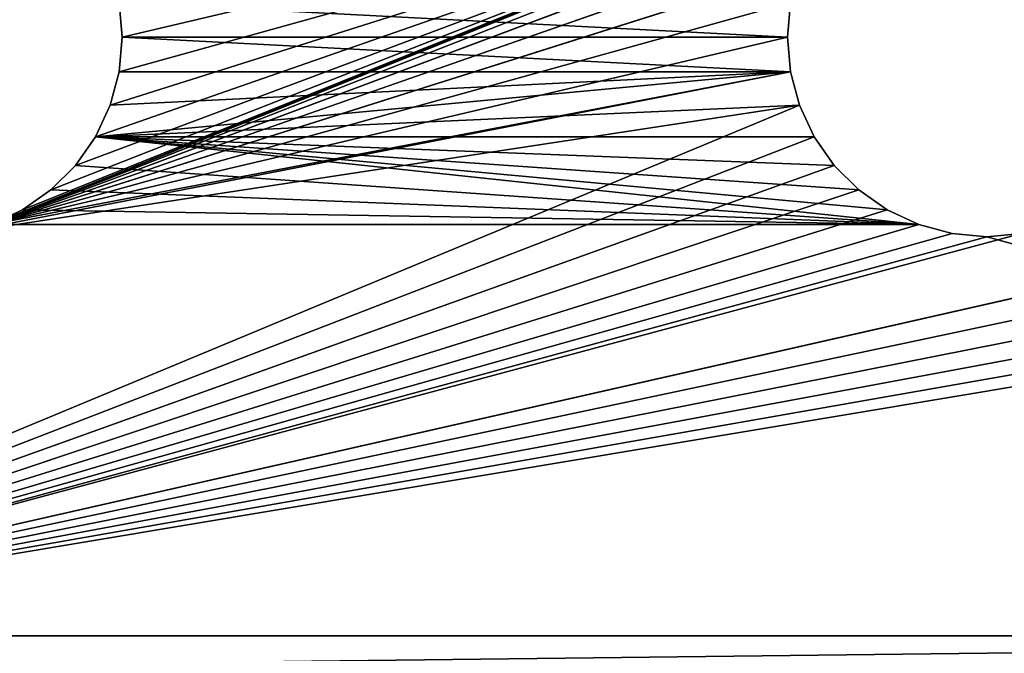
# Model space of a CAD drawing. Extents: x 0 to 22.2, y -49.5 to 1.2.
# Tile 13 of 23: x 3.7 to 11.1, y -12.1 to -7.4. Entities that reach past the tile are written whole.
import ezdxf

# ---------------------------------------------------------------- set-up
doc = ezdxf.new("R2010")
doc.units = 0
doc.header["$LTSCALE"] = 2.54
doc.layers.get('0').update_dxf_attribs({"color": 13, "linetype": 'CONTINUOUS'})

# ---------------------------------------------------------------- blocks, each defined once
blk = doc.blocks.new('GRUPA0_1')
at = {"color": 0}
for p, q in [((10.487, -6.0905, 68.5), (3.513, -8.9095, 68.5)), ((10.487, -6.0905, 68.5), (3.513, -8.9095, 68.5)), ((10.487, -6.0905, 68.5), (3.75, -8.799, 68.5)), ((10.487, -6.0905, 68.5), (3.75, -8.799, 68.5)), ((10.487, -6.0905, 68.5), (3.9642, -8.6491, 68.5)), ((10.487, -6.0905, 68.5), (3.9642, -8.6491, 68.5)), ((4.1491, -8.4642, 68.5), (10.487, -6.0905, 68.5)), ((4.1491, -8.4642, 68.5), (10.487, -6.0905, 68.5)), ((4.299, -8.25, 68.5), (10.487, -6.0905, 68.5)), ((4.299, -8.25, 68.5), (10.487, -6.0905, 68.5)), ((4.4095, -8.013, 68.5), (10.487, -6.0905, 68.5)), ((4.4095, -8.013, 68.5), (10.487, -6.0905, 68.5)), ((4.4772, -7.7605, 68.5), (10.487, -6.0905, 68.5)), ((4.4772, -7.7605, 68.5), (10.487, -6.0905, 68.5)), ((4.5, -7.5, 68.5), (10.487, -6.0905, 68.5)), ((4.5, -7.5, 68.5), (10.487, -6.0905, 68.5)), ((10.25, -6.201, 68.5), (3.513, -8.9095, 68.5)), ((10.25, -6.201, 68.5), (3.513, -8.9095, 68.5)), ((3.513, -8.9095, 68.5), (10.0358, -6.3509, 68.5)), ((3.513, -8.9095, 68.5), (10.0358, -6.3509, 68.5)), ((9.8509, -6.5358, 68.5), (3.513, -8.9095, 68.5)), ((9.8509, -6.5358, 68.5), (3.513, -8.9095, 68.5)), ((9.701, -6.75, 68.5), (3.513, -8.9095, 68.5)), ((9.701, -6.75, 68.5), (3.513, -8.9095, 68.5)), ((9.5905, -6.987, 68.5), (3.513, -8.9095, 68.5)), ((9.5905, -6.987, 68.5), (3.513, -8.9095, 68.5)), ((9.5228, -7.2395, 68.5), (3.513, -8.9095, 68.5)), ((9.5228, -7.2395, 68.5), (3.513, -8.9095, 68.5)), ((4.5, -7.5, 70), (4.4772, -7.2395, 68.5)), ((4.4772, -7.2395, 68.5), (4.5, -7.5, 68.5)), ((4.5, -7.5, 70), (4.4772, -7.2395, 68.5)), ((4.5, -7.5, 70), (4.4772, -7.2395, 70)), ((4.4772, -7.2395, 68.5), (4.5, -7.5, 68.5)), ((9.5, -7.5, 70), (4.4772, -7.2395, 70)), ((4.5, -7.5, 70), (4.4772, -7.2395, 70)), ((9.5, -7.5, 70), (4.4772, -7.2395, 70)), ((9.5228, -7.2395, 68.5), (9.5, -7.5, 68.5)), ((9.5, -7.5, 70), (9.5228, -7.2395, 70)), ((9.5228, -7.2395, 70), (9.5, -7.5, 68.5)), ((9.5228, -7.2395, 68.5), (9.5, -7.5, 68.5)), ((9.5228, -7.2395, 70), (9.5, -7.5, 68.5)), ((9.5, -7.5, 70), (9.5228, -7.2395, 70)), ((9.5, -7.5, 68.5), (3.513, -8.9095, 68.5)), ((9.5, -7.5, 68.5), (3.513, -8.9095, 68.5)), ((4.4772, -7.7605, 70), (4.5, -7.5, 68.5)), ((4.5, -7.5, 68.5), (4.4772, -7.7605, 68.5)), ((4.4772, -7.7605, 70), (4.5, -7.5, 68.5)), ((4.4772, -7.7605, 70), (4.5, -7.5, 70)), ((4.5, -7.5, 68.5), (4.4772, -7.7605, 68.5)), ((4.4772, -7.7605, 70), (4.5, -7.5, 70)), ((4.5, -7.5, 70), (4.5, -7.5, 68.5)), ((4.5, -7.5, 70), (4.5, -7.5, 68.5)), ((9.5228, -7.7605, 70), (4.5, -7.5, 70)), ((9.5228, -7.7605, 70), (4.5, -7.5, 70)), ((9.5, -7.5, 70), (4.5, -7.5, 70)), ((9.5, -7.5, 70), (4.5, -7.5, 70)), ((9.5, -7.5, 68.5), (9.5228, -7.7605, 68.5)), ((9.5228, -7.7605, 70), (9.5, -7.5, 70)), ((9.5, -7.5, 70), (9.5, -7.5, 68.5)), ((9.5, -7.5, 70), (9.5, -7.5, 68.5)), ((9.5, -7.5, 70), (9.5228, -7.7605, 68.5)), ((9.5, -7.5, 68.5), (9.5228, -7.7605, 68.5)), ((9.5, -7.5, 70), (9.5228, -7.7605, 68.5)), ((9.5228, -7.7605, 70), (9.5, -7.5, 70)), ((9.5228, -7.7605, 68.5), (3.2605, -8.9772, 68.5)), ((9.5228, -7.7605, 68.5), (3.2605, -8.9772, 68.5)), ((9.5228, -7.7605, 68.5), (3.513, -8.9095, 68.5)), ((9.5228, -7.7605, 68.5), (3.513, -8.9095, 68.5)), ((9.5228, -7.7605, 70), (4.299, -8.25, 70)), ((9.5228, -7.7605, 70), (4.299, -8.25, 70)), ((4.4095, -8.013, 70), (4.4772, -7.7605, 68.5)), ((4.4772, -7.7605, 68.5), (4.4095, -8.013, 68.5)), ((4.4095, -8.013, 70), (4.4772, -7.7605, 68.5)), ((4.4095, -8.013, 70), (4.4772, -7.7605, 70)), ((4.4772, -7.7605, 68.5), (4.4095, -8.013, 68.5)), ((9.5228, -7.7605, 70), (4.4095, -8.013, 70)), ((9.5228, -7.7605, 70), (4.4095, -8.013, 70)), ((4.4095, -8.013, 70), (4.4772, -7.7605, 70)), ((4.4772, -7.7605, 70), (4.4772, -7.7605, 68.5)), ((4.4772, -7.7605, 70), (4.4772, -7.7605, 68.5)), ((9.5228, -7.7605, 70), (4.4772, -7.7605, 70)), ((9.5228, -7.7605, 70), (4.4772, -7.7605, 70)), ((9.5228, -7.7605, 68.5), (9.5905, -8.013, 68.5)), ((9.5905, -8.013, 70), (9.5228, -7.7605, 70)), ((9.5228, -7.7605, 70), (9.5228, -7.7605, 68.5)), ((9.5228, -7.7605, 70), (9.5228, -7.7605, 68.5)), ((9.5228, -7.7605, 70), (9.5905, -8.013, 68.5)), ((9.5228, -7.7605, 68.5), (9.5905, -8.013, 68.5)), ((9.5228, -7.7605, 70), (9.5905, -8.013, 68.5)), ((9.5905, -8.013, 70), (9.5228, -7.7605, 70)), ((0, -12, 68.5), (17.5905, -8.013, 68.5)), ((0, -12, 68.5), (17.5905, -8.013, 68.5)), ((9.5905, -8.013, 68.5), (0, -12, 68.5)), ((9.5905, -8.013, 68.5), (0, -12, 68.5)), ((9.5905, -8.013, 68.5), (3.2605, -8.9772, 68.5)), ((9.5905, -8.013, 68.5), (3.2605, -8.9772, 68.5)), ((4.299, -8.25, 70), (4.4095, -8.013, 68.5)), ((4.4095, -8.013, 68.5), (4.299, -8.25, 68.5)), ((4.299, -8.25, 70), (4.4095, -8.013, 68.5)), ((4.299, -8.25, 70), (4.4095, -8.013, 70)), ((4.4095, -8.013, 68.5), (4.299, -8.25, 68.5)), ((9.5905, -8.013, 70), (4.299, -8.25, 70)), ((9.5905, -8.013, 70), (4.299, -8.25, 70)), ((4.299, -8.25, 70), (4.4095, -8.013, 70)), ((4.4095, -8.013, 70), (4.4095, -8.013, 68.5)), ((4.4095, -8.013, 70), (4.4095, -8.013, 68.5)), ((9.5905, -8.013, 68.5), (9.701, -8.25, 68.5)), ((9.701, -8.25, 70), (9.5905, -8.013, 70)), ((9.5905, -8.013, 70), (9.5905, -8.013, 68.5)), ((9.5905, -8.013, 70), (9.5905, -8.013, 68.5)), ((9.5905, -8.013, 70), (9.701, -8.25, 68.5)), ((9.5905, -8.013, 68.5), (9.701, -8.25, 68.5)), ((9.5905, -8.013, 70), (9.701, -8.25, 68.5)), ((9.701, -8.25, 70), (9.5905, -8.013, 70)), ((17.701, -8.25, 68.5), (0, -12, 68.5)), ((17.701, -8.25, 68.5), (0, -12, 68.5)), ((9.701, -8.25, 68.5), (0, -12, 68.5)), ((9.701, -8.25, 68.5), (0, -12, 68.5)), ((4.1491, -8.4642, 70), (4.299, -8.25, 68.5)), ((4.299, -8.25, 68.5), (4.1491, -8.4642, 68.5)), ((4.1491, -8.4642, 70), (4.299, -8.25, 68.5)), ((4.1491, -8.4642, 70), (4.299, -8.25, 70)), ((4.299, -8.25, 68.5), (4.1491, -8.4642, 68.5)), ((4.1491, -8.4642, 70), (4.299, -8.25, 70)), ((4.299, -8.25, 70), (4.299, -8.25, 68.5)), ((4.299, -8.25, 70), (4.299, -8.25, 68.5)), ((10.25, -8.799, 70), (4.299, -8.25, 70)), ((4.299, -8.25, 70), (10.487, -8.9095, 70)), ((4.299, -8.25, 70), (10.487, -8.9095, 70)), ((10.0358, -8.6491, 70), (4.299, -8.25, 70)), ((10.25, -8.799, 70), (4.299, -8.25, 70)), ((10.0358, -8.6491, 70), (4.299, -8.25, 70)), ((9.8509, -8.4642, 70), (4.299, -8.25, 70)), ((9.8509, -8.4642, 70), (4.299, -8.25, 70)), ((9.701, -8.25, 70), (4.299, -8.25, 70)), ((9.701, -8.25, 70), (4.299, -8.25, 70)), ((9.701, -8.25, 68.5), (9.8509, -8.4642, 68.5)), ((9.8509, -8.4642, 70), (9.701, -8.25, 70)), ((9.701, -8.25, 70), (9.701, -8.25, 68.5)), ((9.701, -8.25, 70), (9.701, -8.25, 68.5)), ((9.701, -8.25, 70), (9.8509, -8.4642, 68.5)), ((9.701, -8.25, 68.5), (9.8509, -8.4642, 68.5)), ((9.701, -8.25, 70), (9.8509, -8.4642, 68.5)), ((9.8509, -8.4642, 70), (9.701, -8.25, 70)), ((0, -12, 68.5), (9.8509, -8.4642, 68.5)), ((17.8509, -8.4642, 68.5), (0, -12, 68.5)), ((17.8509, -8.4642, 68.5), (0, -12, 68.5)), ((0, -12, 68.5), (9.8509, -8.4642, 68.5)), ((3.9642, -8.6491, 70), (4.1491, -8.4642, 68.5)), ((4.1491, -8.4642, 68.5), (3.9642, -8.6491, 68.5)), ((3.9642, -8.6491, 70), (4.1491, -8.4642, 68.5)), ((3.9642, -8.6491, 70), (4.1491, -8.4642, 70)), ((4.1491, -8.4642, 68.5), (3.9642, -8.6491, 68.5)), ((3.9642, -8.6491, 70), (4.1491, -8.4642, 70)), ((4.1491, -8.4642, 70), (4.1491, -8.4642, 68.5)), ((4.1491, -8.4642, 70), (4.1491, -8.4642, 68.5)), ((4.1491, -8.4642, 70), (10.487, -8.9095, 70)), ((4.1491, -8.4642, 70), (10.487, -8.9095, 70)), ((9.8509, -8.4642, 68.5), (10.0358, -8.6491, 68.5)), ((10.0358, -8.6491, 70), (9.8509, -8.4642, 70)), ((9.8509, -8.4642, 70), (9.8509, -8.4642, 68.5)), ((9.8509, -8.4642, 70), (9.8509, -8.4642, 68.5)), ((9.8509, -8.4642, 70), (10.0358, -8.6491, 68.5)), ((9.8509, -8.4642, 68.5), (10.0358, -8.6491, 68.5)), ((9.8509, -8.4642, 70), (10.0358, -8.6491, 68.5)), ((10.0358, -8.6491, 70), (9.8509, -8.4642, 70)), ((10.0358, -8.6491, 68.5), (0, -12, 68.5)), ((10.0358, -8.6491, 68.5), (0, -12, 68.5)), ((18.0358, -8.6491, 68.5), (0, -12, 68.5)), ((18.0358, -8.6491, 68.5), (0, -12, 68.5)), ((3.75, -8.799, 70), (3.9642, -8.6491, 68.5)), ((3.9642, -8.6491, 68.5), (3.75, -8.799, 68.5)), ((3.75, -8.799, 70), (3.9642, -8.6491, 68.5)), ((3.75, -8.799, 70), (3.9642, -8.6491, 70)), ((3.9642, -8.6491, 68.5), (3.75, -8.799, 68.5)), ((3.75, -8.799, 70), (3.9642, -8.6491, 70)), ((3.9642, -8.6491, 70), (3.9642, -8.6491, 68.5)), ((3.9642, -8.6491, 70), (3.9642, -8.6491, 68.5)), ((10.487, -8.9095, 70), (3.9642, -8.6491, 70)), ((10.487, -8.9095, 70), (3.9642, -8.6491, 70)), ((10.0358, -8.6491, 68.5), (10.25, -8.799, 68.5)), ((10.25, -8.799, 70), (10.0358, -8.6491, 70)), ((10.0358, -8.6491, 70), (10.0358, -8.6491, 68.5)), ((10.0358, -8.6491, 70), (10.0358, -8.6491, 68.5)), ((10.0358, -8.6491, 70), (10.25, -8.799, 68.5)), ((10.0358, -8.6491, 68.5), (10.25, -8.799, 68.5)), ((10.0358, -8.6491, 70), (10.25, -8.799, 68.5)), ((10.25, -8.799, 70), (10.0358, -8.6491, 70)), ((10.25, -8.799, 68.5), (0, -12, 68.5)), ((10.25, -8.799, 68.5), (0, -12, 68.5)), ((18.25, -8.799, 68.5), (0, -12, 68.5)), ((18.25, -8.799, 68.5), (0, -12, 68.5)), ((3.513, -8.9095, 70), (3.75, -8.799, 68.5)), ((3.75, -8.799, 68.5), (3.513, -8.9095, 68.5)), ((3.513, -8.9095, 70), (3.75, -8.799, 68.5)), ((3.513, -8.9095, 70), (3.75, -8.799, 70)), ((3.75, -8.799, 68.5), (3.513, -8.9095, 68.5)), ((3.513, -8.9095, 70), (3.75, -8.799, 70)), ((3.75, -8.799, 70), (3.75, -8.799, 68.5)), ((3.75, -8.799, 70), (3.75, -8.799, 68.5)), ((3.75, -8.799, 70), (10.487, -8.9095, 70)), ((3.75, -8.799, 70), (10.487, -8.9095, 70)), ((10.25, -8.799, 68.5), (10.487, -8.9095, 68.5)), ((10.487, -8.9095, 70), (10.25, -8.799, 70)), ((10.25, -8.799, 70), (10.25, -8.799, 68.5)), ((10.25, -8.799, 70), (10.25, -8.799, 68.5)), ((10.25, -8.799, 70), (10.487, -8.9095, 68.5)), ((10.25, -8.799, 68.5), (10.487, -8.9095, 68.5)), ((10.25, -8.799, 70), (10.487, -8.9095, 68.5)), ((10.487, -8.9095, 70), (10.25, -8.799, 70)), ((10.487, -8.9095, 68.5), (0, -12, 68.5)), ((10.487, -8.9095, 68.5), (0, -12, 68.5)), ((18.487, -8.9095, 68.5), (0, -12, 68.5)), ((18.487, -8.9095, 68.5), (0, -12, 68.5)), ((0, -12, 70), (10.487, -8.9095, 70)), ((0, -12, 70), (10.487, -8.9095, 70)), ((3.513, -8.9095, 70), (10.487, -8.9095, 70)), ((3.513, -8.9095, 70), (10.487, -8.9095, 70)), ((10.487, -8.9095, 68.5), (10.7395, -8.9772, 68.5)), ((10.7395, -8.9772, 70), (10.487, -8.9095, 70)), ((10.487, -8.9095, 70), (10.487, -8.9095, 68.5)), ((10.487, -8.9095, 70), (10.487, -8.9095, 68.5)), ((10.487, -8.9095, 70), (10.7395, -8.9772, 68.5)), ((10.487, -8.9095, 68.5), (10.7395, -8.9772, 68.5)), ((10.487, -8.9095, 70), (10.7395, -8.9772, 68.5)), ((10.7395, -8.9772, 70), (10.487, -8.9095, 70)), ((10.7395, -8.9772, 68.5), (0, -12, 68.5)), ((10.7395, -8.9772, 68.5), (0, -12, 68.5)), ((11.2605, -8.9772, 68.5), (0, -12, 68.5)), ((11.2605, -8.9772, 68.5), (0, -12, 68.5)), ((10.7395, -8.9772, 70), (0, -12, 70)), ((10.7395, -8.9772, 70), (0, -12, 70)), ((11, -9, 68.5), (0, -12, 68.5)), ((11, -9, 68.5), (0, -12, 68.5)), ((11, -9, 70), (0, -12, 70)), ((11, -9, 70), (0, -12, 70)), ((10.7395, -8.9772, 68.5), (11, -9, 68.5)), ((11, -9, 70), (10.7395, -8.9772, 70)), ((10.7395, -8.9772, 70), (10.7395, -8.9772, 68.5)), ((10.7395, -8.9772, 70), (10.7395, -8.9772, 68.5)), ((10.7395, -8.9772, 70), (11, -9, 68.5)), ((10.7395, -8.9772, 68.5), (11, -9, 68.5)), ((10.7395, -8.9772, 70), (11, -9, 68.5)), ((11, -9, 70), (10.7395, -8.9772, 70)), ((11, -9, 70), (11.2605, -8.9772, 68.5)), ((11.2605, -8.9772, 68.5), (11, -9, 68.5)), ((11, -9, 70), (11.2605, -8.9772, 68.5)), ((11, -9, 70), (11.2605, -8.9772, 70)), ((11.2605, -8.9772, 68.5), (11, -9, 68.5)), ((11, -9, 70), (11.2605, -8.9772, 70)), ((11, -9, 68.5), (11, -9, 70)), ((11, -9, 70), (22, -12, 70)), ((11, -9, 70), (22, -12, 70)), ((11, -9, 68.5), (11, -9, 70)), ((0, -12, 68.5), (22, -12, 68.5)), ((22, -12, 68.5), (0, -12.2605, 68.4772)), ((22, -12, 68.5), (0, -12.2605, 68.4772)), ((22, -12, 70), (0, -12, 70)), ((0, -12, 68.5), (22, -12, 68.5)), ((22, -12, 70), (0, -12, 70))]:
    blk.add_line(p, q, dxfattribs=at)
mesh = blk.add_polyface(dxfattribs=at)
corners = [(10.487, -6.0905, 68.5), (3.513, -8.9095, 68.5), (3.75, -8.799, 68.5)]
mesh.append_faces([[corners[k] for k in face] for face in [(0, 1, 2)]], dxfattribs={"color": 0})
mesh = blk.add_polyface(dxfattribs=at)
corners = [(10.487, -6.0905, 68.5), (10.25, -6.201, 68.5), (3.513, -8.9095, 68.5)]
mesh.append_faces([[corners[k] for k in face] for face in [(0, 1, 2)]], dxfattribs={"color": 0})
mesh = blk.add_polyface(dxfattribs=at)
corners = [(10.487, -6.0905, 68.5), (3.75, -8.799, 68.5), (3.9642, -8.6491, 68.5)]
mesh.append_faces([[corners[k] for k in face] for face in [(0, 1, 2)]], dxfattribs={"color": 0})
mesh = blk.add_polyface(dxfattribs=at)
corners = [(10.487, -6.0905, 68.5), (3.9642, -8.6491, 68.5), (4.1491, -8.4642, 68.5)]
mesh.append_faces([[corners[k] for k in face] for face in [(0, 1, 2)]], dxfattribs={"color": 0})
mesh = blk.add_polyface(dxfattribs=at)
corners = [(10.487, -6.0905, 68.5), (4.1491, -8.4642, 68.5), (4.299, -8.25, 68.5)]
mesh.append_faces([[corners[k] for k in face] for face in [(0, 1, 2)]], dxfattribs={"color": 0})
mesh = blk.add_polyface(dxfattribs=at)
corners = [(10.487, -6.0905, 68.5), (4.299, -8.25, 68.5), (4.4095, -8.013, 68.5)]
mesh.append_faces([[corners[k] for k in face] for face in [(0, 1, 2)]], dxfattribs={"color": 0})
mesh = blk.add_polyface(dxfattribs=at)
corners = [(10.487, -6.0905, 68.5), (4.4095, -8.013, 68.5), (4.4772, -7.7605, 68.5)]
mesh.append_faces([[corners[k] for k in face] for face in [(0, 1, 2)]], dxfattribs={"color": 0})
mesh = blk.add_polyface(dxfattribs=at)
corners = [(10.487, -6.0905, 68.5), (4.4772, -7.7605, 68.5), (4.5, -7.5, 68.5)]
mesh.append_faces([[corners[k] for k in face] for face in [(0, 1, 2)]], dxfattribs={"color": 0})
mesh = blk.add_polyface(dxfattribs=at)
corners = [(10.487, -6.0905, 68.5), (4.5, -7.5, 68.5), (4.4772, -7.2395, 68.5)]
mesh.append_faces([[corners[k] for k in face] for face in [(0, 1, 2)]], dxfattribs={"color": 0})
mesh = blk.add_polyface(dxfattribs=at)
corners = [(10.25, -6.201, 68.5), (10.0358, -6.3509, 68.5), (3.513, -8.9095, 68.5)]
mesh.append_faces([[corners[k] for k in face] for face in [(0, 1, 2)]], dxfattribs={"color": 0})
mesh = blk.add_polyface(dxfattribs=at)
corners = [(10.0358, -6.3509, 68.5), (9.8509, -6.5358, 68.5), (3.513, -8.9095, 68.5)]
mesh.append_faces([[corners[k] for k in face] for face in [(0, 1, 2)]], dxfattribs={"color": 0})
mesh = blk.add_polyface(dxfattribs=at)
corners = [(9.8509, -6.5358, 68.5), (9.701, -6.75, 68.5), (3.513, -8.9095, 68.5)]
mesh.append_faces([[corners[k] for k in face] for face in [(0, 1, 2)]], dxfattribs={"color": 0})
mesh = blk.add_polyface(dxfattribs=at)
corners = [(9.701, -6.75, 68.5), (9.5905, -6.987, 68.5), (3.513, -8.9095, 68.5)]
mesh.append_faces([[corners[k] for k in face] for face in [(0, 1, 2)]], dxfattribs={"color": 0})
mesh = blk.add_polyface(dxfattribs=at)
corners = [(9.5905, -6.987, 68.5), (9.5228, -7.2395, 68.5), (3.513, -8.9095, 68.5)]
mesh.append_faces([[corners[k] for k in face] for face in [(0, 1, 2)]], dxfattribs={"color": 0})
mesh = blk.add_polyface(dxfattribs=at)
corners = [(9.5228, -7.2395, 68.5), (9.5, -7.5, 68.5), (3.513, -8.9095, 68.5)]
mesh.append_faces([[corners[k] for k in face] for face in [(0, 1, 2)]], dxfattribs={"color": 0})
mesh = blk.add_polyface(dxfattribs=at)
corners = [(4.4772, -7.2395, 68.5), (4.5, -7.5, 68.5), (4.5, -7.5, 70)]
mesh.append_faces([[corners[k] for k in face] for face in [(0, 1, 2)]], dxfattribs={"color": 0})
mesh = blk.add_polyface(dxfattribs=at)
corners = [(4.4772, -7.2395, 68.5), (4.5, -7.5, 70), (4.4772, -7.2395, 70)]
mesh.append_faces([[corners[k] for k in face] for face in [(0, 1, 2)]], dxfattribs={"color": 0})
mesh = blk.add_polyface(dxfattribs=at)
corners = [(9.5, -7.5, 70), (4.4772, -7.2395, 70), (4.5, -7.5, 70)]
mesh.append_faces([[corners[k] for k in face] for face in [(0, 1, 2)]], dxfattribs={"color": 0})
mesh = blk.add_polyface(dxfattribs=at)
corners = [(9.5228, -7.2395, 70), (4.4772, -7.2395, 70), (9.5, -7.5, 70)]
mesh.append_faces([[corners[k] for k in face] for face in [(0, 1, 2)]], dxfattribs={"color": 0})
mesh = blk.add_polyface(dxfattribs=at)
corners = [(9.5228, -7.2395, 70), (9.5, -7.5, 68.5), (9.5228, -7.2395, 68.5)]
mesh.append_faces([[corners[k] for k in face] for face in [(0, 1, 2)]], dxfattribs={"color": 0})
mesh = blk.add_polyface(dxfattribs=at)
corners = [(9.5228, -7.2395, 70), (9.5, -7.5, 70), (9.5, -7.5, 68.5)]
mesh.append_faces([[corners[k] for k in face] for face in [(0, 1, 2)]], dxfattribs={"color": 0})
mesh = blk.add_polyface(dxfattribs=at)
corners = [(9.5228, -7.7605, 68.5), (3.513, -8.9095, 68.5), (9.5, -7.5, 68.5)]
mesh.append_faces([[corners[k] for k in face] for face in [(0, 1, 2)]], dxfattribs={"color": 0})
mesh = blk.add_polyface(dxfattribs=at)
corners = [(4.5, -7.5, 68.5), (4.4772, -7.7605, 68.5), (4.4772, -7.7605, 70)]
mesh.append_faces([[corners[k] for k in face] for face in [(0, 1, 2)]], dxfattribs={"color": 0})
mesh = blk.add_polyface(dxfattribs=at)
corners = [(4.5, -7.5, 68.5), (4.4772, -7.7605, 70), (4.5, -7.5, 70)]
mesh.append_faces([[corners[k] for k in face] for face in [(0, 1, 2)]], dxfattribs={"color": 0})
mesh = blk.add_polyface(dxfattribs=at)
corners = [(9.5228, -7.7605, 70), (4.5, -7.5, 70), (4.4772, -7.7605, 70)]
mesh.append_faces([[corners[k] for k in face] for face in [(0, 1, 2)]], dxfattribs={"color": 0})
mesh = blk.add_polyface(dxfattribs=at)
corners = [(9.5228, -7.7605, 70), (9.5, -7.5, 70), (4.5, -7.5, 70)]
mesh.append_faces([[corners[k] for k in face] for face in [(0, 1, 2)]], dxfattribs={"color": 0})
mesh = blk.add_polyface(dxfattribs=at)
corners = [(9.5, -7.5, 70), (9.5228, -7.7605, 68.5), (9.5, -7.5, 68.5)]
mesh.append_faces([[corners[k] for k in face] for face in [(0, 1, 2)]], dxfattribs={"color": 0})
mesh = blk.add_polyface(dxfattribs=at)
corners = [(9.5, -7.5, 70), (9.5228, -7.7605, 70), (9.5228, -7.7605, 68.5)]
mesh.append_faces([[corners[k] for k in face] for face in [(0, 1, 2)]], dxfattribs={"color": 0})
mesh = blk.add_polyface(dxfattribs=at)
corners = [(9.5228, -7.7605, 68.5), (3.2605, -8.9772, 68.5), (3.513, -8.9095, 68.5)]
mesh.append_faces([[corners[k] for k in face] for face in [(0, 1, 2)]], dxfattribs={"color": 0})
mesh = blk.add_polyface(dxfattribs=at)
corners = [(9.5905, -8.013, 68.5), (3.2605, -8.9772, 68.5), (9.5228, -7.7605, 68.5)]
mesh.append_faces([[corners[k] for k in face] for face in [(0, 1, 2)]], dxfattribs={"color": 0})
mesh = blk.add_polyface(dxfattribs=at)
corners = [(9.5905, -8.013, 70), (9.5228, -7.7605, 70), (4.299, -8.25, 70)]
mesh.append_faces([[corners[k] for k in face] for face in [(0, 1, 2)]], dxfattribs={"color": 0})
mesh = blk.add_polyface(dxfattribs=at)
corners = [(9.5228, -7.7605, 70), (4.4095, -8.013, 70), (4.299, -8.25, 70)]
mesh.append_faces([[corners[k] for k in face] for face in [(0, 1, 2)]], dxfattribs={"color": 0})
mesh = blk.add_polyface(dxfattribs=at)
corners = [(4.4772, -7.7605, 68.5), (4.4095, -8.013, 68.5), (4.4095, -8.013, 70)]
mesh.append_faces([[corners[k] for k in face] for face in [(0, 1, 2)]], dxfattribs={"color": 0})
mesh = blk.add_polyface(dxfattribs=at)
corners = [(4.4772, -7.7605, 68.5), (4.4095, -8.013, 70), (4.4772, -7.7605, 70)]
mesh.append_faces([[corners[k] for k in face] for face in [(0, 1, 2)]], dxfattribs={"color": 0})
mesh = blk.add_polyface(dxfattribs=at)
corners = [(9.5228, -7.7605, 70), (4.4772, -7.7605, 70), (4.4095, -8.013, 70)]
mesh.append_faces([[corners[k] for k in face] for face in [(0, 1, 2)]], dxfattribs={"color": 0})
mesh = blk.add_polyface(dxfattribs=at)
corners = [(9.5228, -7.7605, 70), (9.5905, -8.013, 68.5), (9.5228, -7.7605, 68.5)]
mesh.append_faces([[corners[k] for k in face] for face in [(0, 1, 2)]], dxfattribs={"color": 0})
mesh = blk.add_polyface(dxfattribs=at)
corners = [(9.5228, -7.7605, 70), (9.5905, -8.013, 70), (9.5905, -8.013, 68.5)]
mesh.append_faces([[corners[k] for k in face] for face in [(0, 1, 2)]], dxfattribs={"color": 0})
mesh = blk.add_polyface(dxfattribs=at)
corners = [(17.701, -8.25, 68.5), (0, -12, 68.5), (17.5905, -8.013, 68.5)]
mesh.append_faces([[corners[k] for k in face] for face in [(0, 1, 2)]], dxfattribs={"color": 0})
mesh = blk.add_polyface(dxfattribs=at)
corners = [(17.5905, -8.013, 68.5), (0, -12, 68.5), (11.2605, -8.9772, 68.5)]
mesh.append_faces([[corners[k] for k in face] for face in [(0, 1, 2)]], dxfattribs={"color": 0})
mesh = blk.add_polyface(dxfattribs=at)
corners = [(9.5905, -8.013, 68.5), (0, -12, 68.5), (3.2605, -8.9772, 68.5)]
mesh.append_faces([[corners[k] for k in face] for face in [(0, 1, 2)]], dxfattribs={"color": 0})
mesh = blk.add_polyface(dxfattribs=at)
corners = [(9.701, -8.25, 68.5), (0, -12, 68.5), (9.5905, -8.013, 68.5)]
mesh.append_faces([[corners[k] for k in face] for face in [(0, 1, 2)]], dxfattribs={"color": 0})
mesh = blk.add_polyface(dxfattribs=at)
corners = [(4.4095, -8.013, 68.5), (4.299, -8.25, 68.5), (4.299, -8.25, 70)]
mesh.append_faces([[corners[k] for k in face] for face in [(0, 1, 2)]], dxfattribs={"color": 0})
mesh = blk.add_polyface(dxfattribs=at)
corners = [(4.4095, -8.013, 68.5), (4.299, -8.25, 70), (4.4095, -8.013, 70)]
mesh.append_faces([[corners[k] for k in face] for face in [(0, 1, 2)]], dxfattribs={"color": 0})
mesh = blk.add_polyface(dxfattribs=at)
corners = [(9.701, -8.25, 70), (9.5905, -8.013, 70), (4.299, -8.25, 70)]
mesh.append_faces([[corners[k] for k in face] for face in [(0, 1, 2)]], dxfattribs={"color": 0})
mesh = blk.add_polyface(dxfattribs=at)
corners = [(9.5905, -8.013, 70), (9.701, -8.25, 68.5), (9.5905, -8.013, 68.5)]
mesh.append_faces([[corners[k] for k in face] for face in [(0, 1, 2)]], dxfattribs={"color": 0})
mesh = blk.add_polyface(dxfattribs=at)
corners = [(9.5905, -8.013, 70), (9.701, -8.25, 70), (9.701, -8.25, 68.5)]
mesh.append_faces([[corners[k] for k in face] for face in [(0, 1, 2)]], dxfattribs={"color": 0})
mesh = blk.add_polyface(dxfattribs=at)
corners = [(17.8509, -8.4642, 68.5), (0, -12, 68.5), (17.701, -8.25, 68.5)]
mesh.append_faces([[corners[k] for k in face] for face in [(0, 1, 2)]], dxfattribs={"color": 0})
mesh = blk.add_polyface(dxfattribs=at)
corners = [(9.8509, -8.4642, 68.5), (0, -12, 68.5), (9.701, -8.25, 68.5)]
mesh.append_faces([[corners[k] for k in face] for face in [(0, 1, 2)]], dxfattribs={"color": 0})
mesh = blk.add_polyface(dxfattribs=at)
corners = [(4.299, -8.25, 68.5), (4.1491, -8.4642, 68.5), (4.1491, -8.4642, 70)]
mesh.append_faces([[corners[k] for k in face] for face in [(0, 1, 2)]], dxfattribs={"color": 0})
mesh = blk.add_polyface(dxfattribs=at)
corners = [(4.299, -8.25, 68.5), (4.1491, -8.4642, 70), (4.299, -8.25, 70)]
mesh.append_faces([[corners[k] for k in face] for face in [(0, 1, 2)]], dxfattribs={"color": 0})
mesh = blk.add_polyface(dxfattribs=at)
corners = [(10.487, -8.9095, 70), (4.299, -8.25, 70), (4.1491, -8.4642, 70)]
mesh.append_faces([[corners[k] for k in face] for face in [(0, 1, 2)]], dxfattribs={"color": 0})
mesh = blk.add_polyface(dxfattribs=at)
corners = [(10.487, -8.9095, 70), (10.25, -8.799, 70), (4.299, -8.25, 70)]
mesh.append_faces([[corners[k] for k in face] for face in [(0, 1, 2)]], dxfattribs={"color": 0})
mesh = blk.add_polyface(dxfattribs=at)
corners = [(10.25, -8.799, 70), (10.0358, -8.6491, 70), (4.299, -8.25, 70)]
mesh.append_faces([[corners[k] for k in face] for face in [(0, 1, 2)]], dxfattribs={"color": 0})
mesh = blk.add_polyface(dxfattribs=at)
corners = [(10.0358, -8.6491, 70), (9.8509, -8.4642, 70), (4.299, -8.25, 70)]
mesh.append_faces([[corners[k] for k in face] for face in [(0, 1, 2)]], dxfattribs={"color": 0})
mesh = blk.add_polyface(dxfattribs=at)
corners = [(9.8509, -8.4642, 70), (9.701, -8.25, 70), (4.299, -8.25, 70)]
mesh.append_faces([[corners[k] for k in face] for face in [(0, 1, 2)]], dxfattribs={"color": 0})
mesh = blk.add_polyface(dxfattribs=at)
corners = [(9.701, -8.25, 70), (9.8509, -8.4642, 68.5), (9.701, -8.25, 68.5)]
mesh.append_faces([[corners[k] for k in face] for face in [(0, 1, 2)]], dxfattribs={"color": 0})
mesh = blk.add_polyface(dxfattribs=at)
corners = [(9.701, -8.25, 70), (9.8509, -8.4642, 70), (9.8509, -8.4642, 68.5)]
mesh.append_faces([[corners[k] for k in face] for face in [(0, 1, 2)]], dxfattribs={"color": 0})
mesh = blk.add_polyface(dxfattribs=at)
corners = [(10.0358, -8.6491, 68.5), (0, -12, 68.5), (9.8509, -8.4642, 68.5)]
mesh.append_faces([[corners[k] for k in face] for face in [(0, 1, 2)]], dxfattribs={"color": 0})
mesh = blk.add_polyface(dxfattribs=at)
corners = [(18.0358, -8.6491, 68.5), (0, -12, 68.5), (17.8509, -8.4642, 68.5)]
mesh.append_faces([[corners[k] for k in face] for face in [(0, 1, 2)]], dxfattribs={"color": 0})
mesh = blk.add_polyface(dxfattribs=at)
corners = [(4.1491, -8.4642, 68.5), (3.9642, -8.6491, 68.5), (3.9642, -8.6491, 70)]
mesh.append_faces([[corners[k] for k in face] for face in [(0, 1, 2)]], dxfattribs={"color": 0})
mesh = blk.add_polyface(dxfattribs=at)
corners = [(4.1491, -8.4642, 68.5), (3.9642, -8.6491, 70), (4.1491, -8.4642, 70)]
mesh.append_faces([[corners[k] for k in face] for face in [(0, 1, 2)]], dxfattribs={"color": 0})
mesh = blk.add_polyface(dxfattribs=at)
corners = [(10.487, -8.9095, 70), (4.1491, -8.4642, 70), (3.9642, -8.6491, 70)]
mesh.append_faces([[corners[k] for k in face] for face in [(0, 1, 2)]], dxfattribs={"color": 0})
mesh = blk.add_polyface(dxfattribs=at)
corners = [(9.8509, -8.4642, 70), (10.0358, -8.6491, 68.5), (9.8509, -8.4642, 68.5)]
mesh.append_faces([[corners[k] for k in face] for face in [(0, 1, 2)]], dxfattribs={"color": 0})
mesh = blk.add_polyface(dxfattribs=at)
corners = [(9.8509, -8.4642, 70), (10.0358, -8.6491, 70), (10.0358, -8.6491, 68.5)]
mesh.append_faces([[corners[k] for k in face] for face in [(0, 1, 2)]], dxfattribs={"color": 0})
mesh = blk.add_polyface(dxfattribs=at)
corners = [(10.25, -8.799, 68.5), (0, -12, 68.5), (10.0358, -8.6491, 68.5)]
mesh.append_faces([[corners[k] for k in face] for face in [(0, 1, 2)]], dxfattribs={"color": 0})
mesh = blk.add_polyface(dxfattribs=at)
corners = [(18.25, -8.799, 68.5), (0, -12, 68.5), (18.0358, -8.6491, 68.5)]
mesh.append_faces([[corners[k] for k in face] for face in [(0, 1, 2)]], dxfattribs={"color": 0})
mesh = blk.add_polyface(dxfattribs=at)
corners = [(3.75, -8.799, 70), (3.9642, -8.6491, 68.5), (3.75, -8.799, 68.5)]
mesh.append_faces([[corners[k] for k in face] for face in [(0, 1, 2)]], dxfattribs={"color": 0})
mesh = blk.add_polyface(dxfattribs=at)
corners = [(3.9642, -8.6491, 70), (3.9642, -8.6491, 68.5), (3.75, -8.799, 70)]
mesh.append_faces([[corners[k] for k in face] for face in [(0, 1, 2)]], dxfattribs={"color": 0})
mesh = blk.add_polyface(dxfattribs=at)
corners = [(10.487, -8.9095, 70), (3.9642, -8.6491, 70), (3.75, -8.799, 70)]
mesh.append_faces([[corners[k] for k in face] for face in [(0, 1, 2)]], dxfattribs={"color": 0})
mesh = blk.add_polyface(dxfattribs=at)
corners = [(10.0358, -8.6491, 70), (10.25, -8.799, 68.5), (10.0358, -8.6491, 68.5)]
mesh.append_faces([[corners[k] for k in face] for face in [(0, 1, 2)]], dxfattribs={"color": 0})
mesh = blk.add_polyface(dxfattribs=at)
corners = [(10.25, -8.799, 70), (10.25, -8.799, 68.5), (10.0358, -8.6491, 70)]
mesh.append_faces([[corners[k] for k in face] for face in [(0, 1, 2)]], dxfattribs={"color": 0})
mesh = blk.add_polyface(dxfattribs=at)
corners = [(10.487, -8.9095, 68.5), (0, -12, 68.5), (10.25, -8.799, 68.5)]
mesh.append_faces([[corners[k] for k in face] for face in [(0, 1, 2)]], dxfattribs={"color": 0})
mesh = blk.add_polyface(dxfattribs=at)
corners = [(18.487, -8.9095, 68.5), (0, -12, 68.5), (18.25, -8.799, 68.5)]
mesh.append_faces([[corners[k] for k in face] for face in [(0, 1, 2)]], dxfattribs={"color": 0})
mesh = blk.add_polyface(dxfattribs=at)
corners = [(3.513, -8.9095, 70), (3.75, -8.799, 68.5), (3.513, -8.9095, 68.5)]
mesh.append_faces([[corners[k] for k in face] for face in [(0, 1, 2)]], dxfattribs={"color": 0})
mesh = blk.add_polyface(dxfattribs=at)
corners = [(3.75, -8.799, 70), (3.75, -8.799, 68.5), (3.513, -8.9095, 70)]
mesh.append_faces([[corners[k] for k in face] for face in [(0, 1, 2)]], dxfattribs={"color": 0})
mesh = blk.add_polyface(dxfattribs=at)
corners = [(10.487, -8.9095, 70), (3.75, -8.799, 70), (3.513, -8.9095, 70)]
mesh.append_faces([[corners[k] for k in face] for face in [(0, 1, 2)]], dxfattribs={"color": 0})
mesh = blk.add_polyface(dxfattribs=at)
corners = [(10.25, -8.799, 70), (10.487, -8.9095, 68.5), (10.25, -8.799, 68.5)]
mesh.append_faces([[corners[k] for k in face] for face in [(0, 1, 2)]], dxfattribs={"color": 0})
mesh = blk.add_polyface(dxfattribs=at)
corners = [(10.487, -8.9095, 70), (10.487, -8.9095, 68.5), (10.25, -8.799, 70)]
mesh.append_faces([[corners[k] for k in face] for face in [(0, 1, 2)]], dxfattribs={"color": 0})
mesh = blk.add_polyface(dxfattribs=at)
corners = [(10.7395, -8.9772, 68.5), (0, -12, 68.5), (10.487, -8.9095, 68.5)]
mesh.append_faces([[corners[k] for k in face] for face in [(0, 1, 2)]], dxfattribs={"color": 0})
mesh = blk.add_polyface(dxfattribs=at)
corners = [(22, -12, 68.5), (0, -12, 68.5), (18.487, -8.9095, 68.5)]
mesh.append_faces([[corners[k] for k in face] for face in [(0, 1, 2)]], dxfattribs={"color": 0})
mesh = blk.add_polyface(dxfattribs=at)
corners = [(10.487, -8.9095, 70), (3.513, -8.9095, 70), (0, -12, 70)]
mesh.append_faces([[corners[k] for k in face] for face in [(0, 1, 2)]], dxfattribs={"color": 0})
mesh = blk.add_polyface(dxfattribs=at)
corners = [(10.7395, -8.9772, 70), (10.487, -8.9095, 70), (0, -12, 70)]
mesh.append_faces([[corners[k] for k in face] for face in [(0, 1, 2)]], dxfattribs={"color": 0})
mesh = blk.add_polyface(dxfattribs=at)
corners = [(10.487, -8.9095, 70), (10.7395, -8.9772, 68.5), (10.487, -8.9095, 68.5)]
mesh.append_faces([[corners[k] for k in face] for face in [(0, 1, 2)]], dxfattribs={"color": 0})
mesh = blk.add_polyface(dxfattribs=at)
corners = [(10.7395, -8.9772, 70), (10.7395, -8.9772, 68.5), (10.487, -8.9095, 70)]
mesh.append_faces([[corners[k] for k in face] for face in [(0, 1, 2)]], dxfattribs={"color": 0})
mesh = blk.add_polyface(dxfattribs=at)
corners = [(11, -9, 68.5), (0, -12, 68.5), (10.7395, -8.9772, 68.5)]
mesh.append_faces([[corners[k] for k in face] for face in [(0, 1, 2)]], dxfattribs={"color": 0})
mesh = blk.add_polyface(dxfattribs=at)
corners = [(11.2605, -8.9772, 68.5), (0, -12, 68.5), (11, -9, 68.5)]
mesh.append_faces([[corners[k] for k in face] for face in [(0, 1, 2)]], dxfattribs={"color": 0})
mesh = blk.add_polyface(dxfattribs=at)
corners = [(11, -9, 70), (10.7395, -8.9772, 70), (0, -12, 70)]
mesh.append_faces([[corners[k] for k in face] for face in [(0, 1, 2)]], dxfattribs={"color": 0})
mesh = blk.add_polyface(dxfattribs=at)
corners = [(22, -12, 70), (11, -9, 70), (0, -12, 70)]
mesh.append_faces([[corners[k] for k in face] for face in [(0, 1, 2)]], dxfattribs={"color": 0})
mesh = blk.add_polyface(dxfattribs=at)
corners = [(10.7395, -8.9772, 70), (11, -9, 68.5), (10.7395, -8.9772, 68.5)]
mesh.append_faces([[corners[k] for k in face] for face in [(0, 1, 2)]], dxfattribs={"color": 0})
mesh = blk.add_polyface(dxfattribs=at)
corners = [(11, -9, 70), (11, -9, 68.5), (10.7395, -8.9772, 70)]
mesh.append_faces([[corners[k] for k in face] for face in [(0, 1, 2)]], dxfattribs={"color": 0})
mesh = blk.add_polyface(dxfattribs=at)
corners = [(11, -9, 70), (11.2605, -8.9772, 68.5), (11, -9, 68.5)]
mesh.append_faces([[corners[k] for k in face] for face in [(0, 1, 2)]], dxfattribs={"color": 0})
mesh = blk.add_polyface(dxfattribs=at)
corners = [(11.2605, -8.9772, 70), (11.2605, -8.9772, 68.5), (11, -9, 70)]
mesh.append_faces([[corners[k] for k in face] for face in [(0, 1, 2)]], dxfattribs={"color": 0})
mesh = blk.add_polyface(dxfattribs=at)
corners = [(22, -12, 70), (11.2605, -8.9772, 70), (11, -9, 70)]
mesh.append_faces([[corners[k] for k in face] for face in [(0, 1, 2)]], dxfattribs={"color": 0})
mesh = blk.add_polyface(dxfattribs=at)
corners = [(22, -12, 68.5), (0, -12.2605, 68.4772), (0, -12, 68.5)]
mesh.append_faces([[corners[k] for k in face] for face in [(0, 1, 2)]], dxfattribs={"color": 0})
mesh = blk.add_polyface(dxfattribs=at)
corners = [(22, -12.2605, 68.4772), (0, -12.2605, 68.4772), (22, -12, 68.5)]
mesh.append_faces([[corners[k] for k in face] for face in [(0, 1, 2)]], dxfattribs={"color": 0})
mesh = blk.add_polyface(dxfattribs=at)
corners = [(22, -12, 70), (0, -12.5209, 69.9544), (22, -12.5209, 69.9544)]
mesh.append_faces([[corners[k] for k in face] for face in [(0, 1, 2)]], dxfattribs={"color": 0})
mesh = blk.add_polyface(dxfattribs=at)
corners = [(22, -12, 70), (0, -12, 70), (0, -12.5209, 69.9544)]
mesh.append_faces([[corners[k] for k in face] for face in [(0, 1, 2)]], dxfattribs={"color": 0})

msp = doc.modelspace()

# ---------------------------------------------------------------- block references
at = {"color": 0}
msp.add_blockref('GRUPA0_1', (0, 0), dxfattribs=at)

doc.saveas('drawing.dxf')
